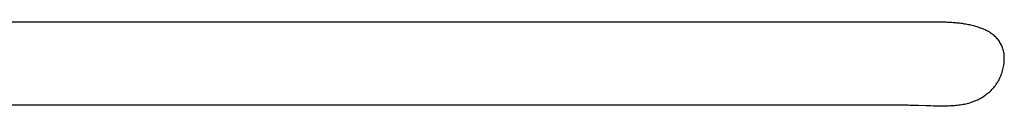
# Model space of a CAD drawing. Header units: inches. Extents: x 0 to 16, y 0 to 10.
# Tile 40 of 44: x 14.2818 to 14.5689, y 1.3986 to 1.423. Entities that reach past the tile are written whole.
import ezdxf

# ---------------------------------------------------------------- set-up
doc = ezdxf.new("R2010")
doc.units = ezdxf.units.IN
doc.header["$LTSCALE"] = 0.935
doc.header["$MEASUREMENT"] = 0
doc.layers.get('0').update_dxf_attribs({"linetype": 'CONTINUOUS'})

msp = doc.modelspace()

# ---------------------------------------------------------------- linework, layer by layer
at = {"color": 2, "linetype": 'Continuous'}
for p, q in [((14.54953, 1.42299), (14.17796, 1.42299)), ((14.55016, 1.42299), (14.54953, 1.42299)), ((14.55049, 1.42299), (14.55016, 1.42299)), ((14.55082, 1.42298), (14.55049, 1.42299)), ((14.55115, 1.42298), (14.55082, 1.42298)), ((14.55149, 1.42297), (14.55115, 1.42298)), ((14.55184, 1.42296), (14.55149, 1.42297)), ((14.55219, 1.42294), (14.55184, 1.42296)), ((14.55254, 1.42293), (14.55219, 1.42294)), ((14.55289, 1.42291), (14.55254, 1.42293)), ((14.55325, 1.42289), (14.55289, 1.42291)), ((14.55362, 1.42287), (14.55325, 1.42289)), ((14.55398, 1.42284), (14.55362, 1.42287)), ((14.55434, 1.42281), (14.55398, 1.42284)), ((14.55471, 1.42278), (14.55434, 1.42281)), ((14.55508, 1.42274), (14.55471, 1.42278)), ((14.55545, 1.4227), (14.55508, 1.42274)), ((14.55582, 1.42266), (14.55545, 1.4227)), ((14.5562, 1.42262), (14.55582, 1.42266)), ((14.55657, 1.42257), (14.5562, 1.42262)), ((14.55694, 1.42251), (14.55657, 1.42257)), ((14.55731, 1.42245), (14.55694, 1.42251)), ((14.55769, 1.42239), (14.55731, 1.42245)), ((14.55806, 1.42233), (14.55769, 1.42239)), ((14.55843, 1.42226), (14.55806, 1.42233)), ((14.55879, 1.42218), (14.55843, 1.42226)), ((14.55916, 1.4221), (14.55879, 1.42218)), ((14.55952, 1.42201), (14.55916, 1.4221)), ((14.55989, 1.42192), (14.55952, 1.42201)), ((14.56024, 1.42183), (14.55989, 1.42192)), ((14.5606, 1.42173), (14.56024, 1.42183)), ((14.56095, 1.42162), (14.5606, 1.42173)), ((14.5613, 1.42151), (14.56095, 1.42162)), ((14.56165, 1.42139), (14.5613, 1.42151)), ((14.56199, 1.42127), (14.56165, 1.42139)), ((14.56232, 1.42114), (14.56199, 1.42127)), ((14.56266, 1.42101), (14.56232, 1.42114)), ((14.56298, 1.42086), (14.56266, 1.42101)), ((14.5633, 1.42072), (14.56298, 1.42086)), ((14.56362, 1.42056), (14.5633, 1.42072)), ((14.56393, 1.4204), (14.56362, 1.42056)), ((14.56423, 1.42023), (14.56393, 1.4204)), ((14.56452, 1.42006), (14.56423, 1.42023)), ((14.56481, 1.41988), (14.56452, 1.42006)), ((14.56509, 1.41969), (14.56481, 1.41988)), ((14.56537, 1.41949), (14.56509, 1.41969)), ((14.56563, 1.41929), (14.56537, 1.41949)), ((14.56589, 1.41908), (14.56563, 1.41929)), ((14.56614, 1.41886), (14.56589, 1.41908)), ((14.56638, 1.41863), (14.56614, 1.41886)), ((14.56661, 1.4184), (14.56638, 1.41863)), ((14.56684, 1.41815), (14.56661, 1.4184)), ((14.56705, 1.4179), (14.56684, 1.41815)), ((14.56725, 1.41764), (14.56705, 1.4179)), ((14.56744, 1.41737), (14.56725, 1.41764)), ((14.56762, 1.4171), (14.56744, 1.41737)), ((14.5678, 1.41681), (14.56762, 1.4171)), ((14.56795, 1.41651), (14.5678, 1.41681)), ((14.5681, 1.41621), (14.56795, 1.41651)), ((14.56824, 1.4159), (14.5681, 1.41621)), ((14.56836, 1.41557), (14.56824, 1.4159)), ((14.56847, 1.41524), (14.56836, 1.41557)), ((14.56857, 1.4149), (14.56847, 1.41524)), ((14.56866, 1.41455), (14.56857, 1.4149)), ((14.56873, 1.41419), (14.56866, 1.41455)), ((14.56879, 1.41382), (14.56873, 1.41419)), ((14.56883, 1.41343), (14.56879, 1.41382)), ((14.56886, 1.41304), (14.56883, 1.41343)), ((14.56888, 1.41264), (14.56886, 1.41304)), ((14.56886, 1.4118), (14.56888, 1.41223)), ((14.56888, 1.41223), (14.56888, 1.41264)), ((14.56849, 1.40926), (14.56858, 1.40966)), ((14.56858, 1.40966), (14.56866, 1.41008)), ((14.56866, 1.41008), (14.56873, 1.4105)), ((14.56873, 1.4105), (14.56879, 1.41092)), ((14.56879, 1.41092), (14.56883, 1.41137)), ((14.56883, 1.41137), (14.56886, 1.4118)), ((14.56734, 1.40623), (14.56752, 1.40659)), ((14.56752, 1.40659), (14.56769, 1.40695)), ((14.56769, 1.40695), (14.56785, 1.40732)), ((14.56785, 1.40732), (14.568, 1.40769)), ((14.568, 1.40769), (14.56814, 1.40807)), ((14.56814, 1.40807), (14.56826, 1.40846)), ((14.56826, 1.40846), (14.56838, 1.40885)), ((14.56838, 1.40885), (14.56849, 1.40926)), ((14.56528, 1.40338), (14.56554, 1.40367)), ((14.56554, 1.40367), (14.5658, 1.40396)), ((14.5658, 1.40396), (14.56605, 1.40426)), ((14.56605, 1.40426), (14.56629, 1.40457)), ((14.56629, 1.40457), (14.56652, 1.40489)), ((14.56652, 1.40489), (14.56674, 1.40522)), ((14.56674, 1.40522), (14.56695, 1.40555)), ((14.56695, 1.40555), (14.56715, 1.40589)), ((14.56715, 1.40589), (14.56734, 1.40623)), ((14.5615, 1.40058), (14.56185, 1.40077)), ((14.56185, 1.40077), (14.5622, 1.40096)), ((14.5622, 1.40096), (14.56254, 1.40117)), ((14.56254, 1.40117), (14.56287, 1.40138)), ((14.56287, 1.40138), (14.5632, 1.4016)), ((14.5632, 1.4016), (14.56352, 1.40183)), ((14.56352, 1.40183), (14.56383, 1.40207)), ((14.56383, 1.40207), (14.56414, 1.40231)), ((14.56414, 1.40231), (14.56443, 1.40257)), ((14.56443, 1.40257), (14.56472, 1.40283)), ((14.56472, 1.40283), (14.56501, 1.4031)), ((14.56501, 1.4031), (14.56528, 1.40338)), ((13.82753, 1.39885), (14.54004, 1.39885)), ((14.54004, 1.39885), (14.54046, 1.39885)), ((14.54046, 1.39885), (14.54089, 1.39885)), ((14.54089, 1.39885), (14.54131, 1.39884)), ((14.54131, 1.39884), (14.54217, 1.39883)), ((14.54217, 1.39883), (14.5426, 1.39882)), ((14.5426, 1.39882), (14.54389, 1.39878)), ((14.54389, 1.39878), (14.54607, 1.3987)), ((14.54607, 1.3987), (14.5465, 1.39868)), ((14.5465, 1.39868), (14.54738, 1.39866)), ((14.54738, 1.39866), (14.54825, 1.39863)), ((14.54825, 1.39863), (14.54869, 1.39862)), ((14.54869, 1.39862), (14.54913, 1.39862)), ((14.54913, 1.39862), (14.54956, 1.39861)), ((14.54956, 1.39861), (14.55, 1.39861)), ((14.55, 1.39861), (14.55044, 1.39861)), ((14.55044, 1.39861), (14.55087, 1.39861)), ((14.55087, 1.39861), (14.55131, 1.39862)), ((14.55131, 1.39862), (14.55174, 1.39862)), ((14.55174, 1.39862), (14.55217, 1.39864)), ((14.55217, 1.39864), (14.5526, 1.39865)), ((14.5526, 1.39865), (14.55303, 1.39867)), ((14.55303, 1.39867), (14.55346, 1.39869)), ((14.55346, 1.39869), (14.55389, 1.39872)), ((14.55389, 1.39872), (14.55432, 1.39875)), ((14.55432, 1.39875), (14.55474, 1.39879)), ((14.55474, 1.39879), (14.55516, 1.39883)), ((14.55516, 1.39883), (14.55559, 1.39887)), ((14.55559, 1.39887), (14.55601, 1.39893)), ((14.55601, 1.39893), (14.55642, 1.39898)), ((14.55642, 1.39898), (14.55684, 1.39905)), ((14.55684, 1.39905), (14.55725, 1.39912)), ((14.55725, 1.39912), (14.55766, 1.39921)), ((14.55766, 1.39921), (14.55807, 1.3993)), ((14.55807, 1.3993), (14.55847, 1.39941)), ((14.55847, 1.39941), (14.55887, 1.39952)), ((14.55887, 1.39952), (14.55926, 1.39965)), ((14.55926, 1.39965), (14.55965, 1.39978)), ((14.55965, 1.39978), (14.56003, 1.39992)), ((14.56003, 1.39992), (14.5604, 1.40007)), ((14.5604, 1.40007), (14.56078, 1.40023)), ((14.56078, 1.40023), (14.56114, 1.4004)), ((14.56114, 1.4004), (14.5615, 1.40058))]:
    msp.add_line(p, q, dxfattribs=at)

doc.saveas('drawing.dxf')
